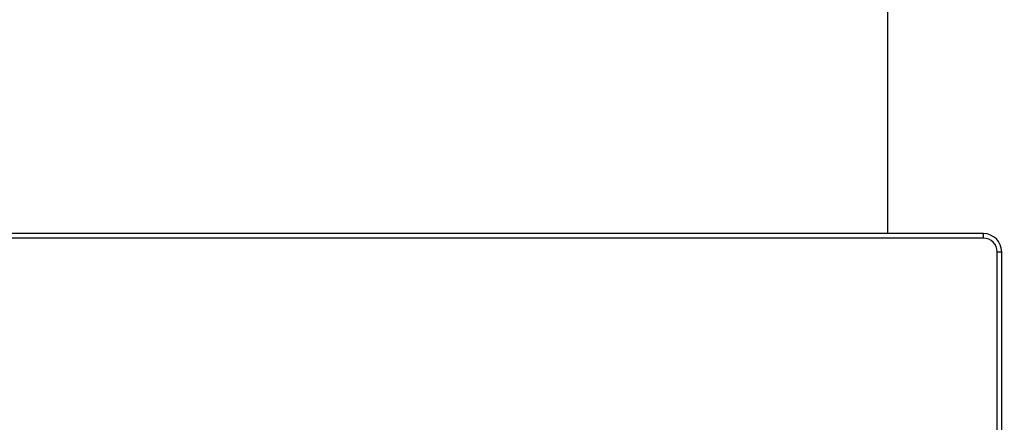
# Model space of a CAD drawing. Header units: millimetres. Extents: x 0 to 420, y 0 to 297.
# Tile 52 of 56: x 290 to 305, y 219 to 225. Entities that reach past the tile are written whole.
import ezdxf

# ---------------------------------------------------------------- set-up
doc = ezdxf.new("R2010")
doc.units = ezdxf.units.MM
doc.header["$LTSCALE"] = 23.1
doc.layers.get('0').update_dxf_attribs({"linetype": 'CONTINUOUS'})
doc.layers.add('02___PRT_ALL_AXES', color=7, linetype='CONTINUOUS')
doc.layers.add('DIM_PILOTEES', color=7, linetype='CONTINUOUS')
doc.styles.get("Standard").update_dxf_attribs({"font": 'txt', "width": 0.7})
doc.dimstyles.new('DIMSTYLE_3', dxfattribs={"dimtxt": 2.5, "dimasz": 3.5, "dimexe": 2, "dimexo": 0, "dimtad": 1, "dimdec": 1, "dimlfac": 14.285714, "dimdsep": 46, "dimtxsty": 'Standard', "dimblk": '_FILLED', "dimblk1": '_FILLED', "dimblk2": '_FILLED', "dimcen": 0.09, "dimazin": 2, "dimtp": 1.2, "dimtm": 1.2, "dimtfac": 1, "dimtdec": 1, "dimtofl": 0, "dimtmove": 0, "dimatfit": 3, "dimldrblk": '_FILLED', "dimfxl": 0, "dimtolj": 1, "dimarcsym": 0})

# ---------------------------------------------------------------- blocks, each defined once
blk = doc.blocks.new('_FILLED')
at = {"color": 0, "linetype": 'ByBlock'}
blk.add_solid([(0, 0), (-1, 0.1429), (-1, -0.1429)], dxfattribs=at)
blk = doc.blocks.new('*D8')
at = {"layer": 'DIM_PILOTEES', "color": 2, "linetype": 'Continuous'}
for p, q in [((305.63, 244.726), (332, 244.726)), ((330, 244.726), (330, 195.358)), ((330, 145.989), (330, 195.358)), ((301.955, 145.989), (332, 145.989))]:
    blk.add_line(p, q, dxfattribs=at)
at = {"layer": 'DIM_PILOTEES', "color": 2, "linetype": 'Continuous', "xscale": 3.5, "yscale": 3.5, "zscale": 3.5}
for p, rotation in [((330, 244.726), 90), ((330, 145.989), 270)]:
    blk.add_blockref('_FILLED', p, dxfattribs=dict(at, rotation=rotation))
at = {"layer": 'DIM_PILOTEES', "color": 2, "linetype": 'Continuous', "insert": (326.875, 195.358), "char_height": 2.5, "width": 15, "attachment_point": 2, "rotation": 90, "line_spacing_factor": 0.9}
blk.add_mtext('{\\ftxt;\\W0.0001;\\H0.0001;\\~}{\\ftxt;\\W4.0;\\H2.5; }{\\ftxt;\\W0.0001;\\H0.0001;\\~}', dxfattribs=at)

msp = doc.modelspace()

# ---------------------------------------------------------------- linework, layer by layer
at = {"color": 7, "linetype": 'Continuous'}
for p, q in [((304.47491, 221.65442), (253.65491, 221.65442)), ((304.47491, 221.58442), (304.47491, 221.65442)), ((304.47491, 221.58442), (253.65491, 221.58442)), ((304.68491, 221.37442), (304.75491, 221.37442)), ((304.68491, 207.93442), (304.68491, 221.37442)), ((304.75491, 207.93442), (304.75491, 221.37442))]:
    msp.add_line(p, q, dxfattribs=at)
for radius in [0.28, 0.21]:
    msp.add_arc((304.47491, 221.37442), radius, 0, 90, dxfattribs=at)
at = {"layer": '02___PRT_ALL_AXES', "color": 7, "linetype": 'Continuous'}
msp.add_line((303.00491, 244.02642), (303.00491, 221.65442), dxfattribs=at)

# ---------------------------------------------------------------- dimensions: what is measured, and where the dimension line sits
at = {"layer": 'DIM_PILOTEES', "color": 2, "linetype": 'Continuous'}
dim = msp.add_linear_dim(base=(330.00046, 244.72642), p1=(301.95491, 145.98876), p2=(305.62991, 244.72642), angle=90, text='{\\ftxt;\\W0.0001;\\H0.0001;\\~}{\\ftxt;\\W4.0;\\H2.5; }{\\ftxt;\\W0.0001;\\H0.0001;\\~}', dimstyle='DIMSTYLE_3', dxfattribs=at)
dim.commit()
dim.dimension.update_dxf_attribs({"geometry": '*D8', "text_midpoint": (330.00046, 195.00045), "dimtype": 160})

doc.saveas('drawing.dxf')
